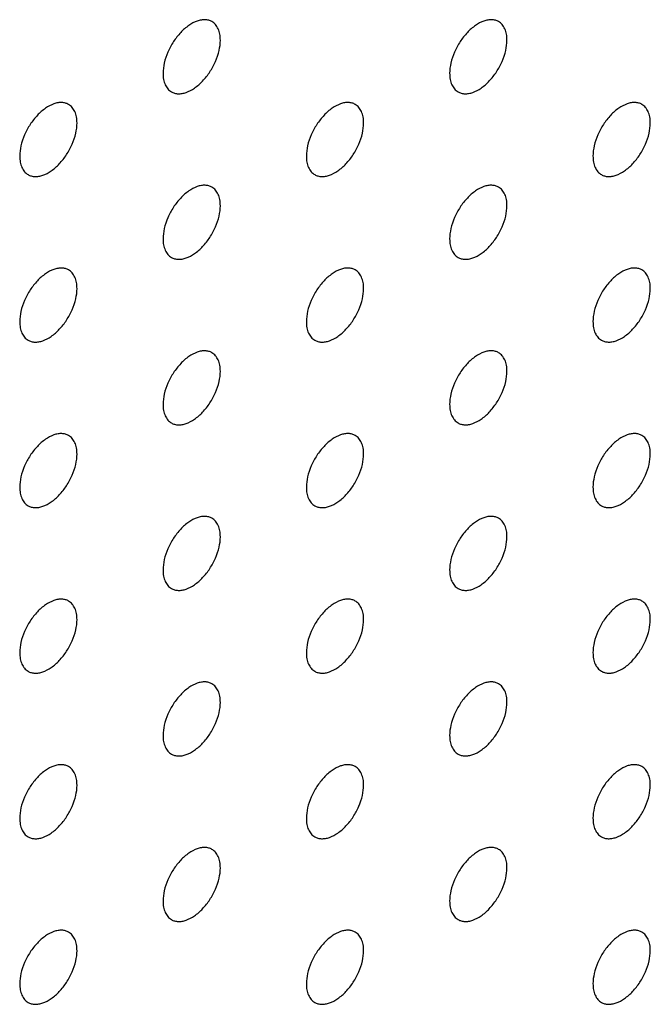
# Model space of a CAD drawing. Header units: inches. Extents: x 0 to 34, y 0 to 22.
# Tile 60 of 176: x 25.653 to 25.964, y 8.004 to 8.49. Entities that reach past the tile are written whole.
import ezdxf

# ---------------------------------------------------------------- set-up
doc = ezdxf.new("R2010")
doc.units = ezdxf.units.IN
doc.header["$LTSCALE"] = 1.87
doc.header["$MEASUREMENT"] = 0
doc.layers.add('02___PRT_ALL_AXES', color=7, linetype='CONTINUOUS')

msp = doc.modelspace()

# ---------------------------------------------------------------- linework, layer by layer
at = {"layer": '02___PRT_ALL_AXES', "color": 7, "linetype": 'CONTINUOUS'}
for points, knots in [([(25.74778, 8.48898), (25.74729, 8.48927), (25.7462, 8.48972), (25.74441, 8.48998), (25.74248, 8.48984), (25.73968, 8.48909), (25.7361, 8.48714), (25.73215, 8.48364), (25.72865, 8.47917), (25.72589, 8.47408), (25.72412, 8.4688), (25.72364, 8.4652), (25.72364, 8.4635)], [0, 0, 0, 0, 0.042842, 0.087441, 0.135298, 0.187275, 0.304489, 0.438213, 0.582466, 0.729664, 0.871609, 1, 1, 1, 1]), ([(25.75192, 8.47983), (25.75192, 8.48084), (25.75176, 8.48276), (25.75098, 8.48541), (25.74968, 8.48757), (25.74844, 8.4886), (25.74778, 8.48898)], [0, 0, 0, 0, 0.288094, 0.548173, 0.782164, 1, 1, 1, 1]), ([(25.8892, 8.48899), (25.88871, 8.48928), (25.88762, 8.48973), (25.88583, 8.48999), (25.8839, 8.48984), (25.8811, 8.4891), (25.87752, 8.48715), (25.87357, 8.48364), (25.87007, 8.47917), (25.86732, 8.47409), (25.86555, 8.4688), (25.86506, 8.46521), (25.86506, 8.46351)], [0, 0, 0, 0, 0.042842, 0.087441, 0.135298, 0.187275, 0.304489, 0.438213, 0.582466, 0.729664, 0.871609, 1, 1, 1, 1]), ([(25.89334, 8.47984), (25.89334, 8.48084), (25.89318, 8.48277), (25.89241, 8.48541), (25.8911, 8.48757), (25.88986, 8.48861), (25.8892, 8.48899)], [0, 0, 0, 0, 0.288094, 0.548173, 0.782164, 1, 1, 1, 1]), ([(25.72778, 8.45434), (25.72827, 8.45406), (25.72936, 8.45361), (25.73115, 8.45334), (25.73308, 8.45349), (25.73588, 8.45423), (25.73946, 8.45619), (25.74341, 8.45969), (25.7469, 8.46416), (25.74966, 8.46925), (25.75143, 8.47453), (25.75192, 8.47812), (25.75192, 8.47983)], [0, 0, 0, 0, 0.042842, 0.087441, 0.135298, 0.187275, 0.304489, 0.438213, 0.582466, 0.729664, 0.871609, 1, 1, 1, 1]), ([(25.8692, 8.45435), (25.86969, 8.45407), (25.87078, 8.45362), (25.87257, 8.45335), (25.8745, 8.4535), (25.8773, 8.45424), (25.88088, 8.4562), (25.88483, 8.4597), (25.88833, 8.46417), (25.89108, 8.46926), (25.89285, 8.47454), (25.89334, 8.47813), (25.89334, 8.47984)], [0, 0, 0, 0, 0.042842, 0.087441, 0.135298, 0.187275, 0.304489, 0.438213, 0.582466, 0.729664, 0.871609, 1, 1, 1, 1]), ([(25.72364, 8.4635), (25.72364, 8.46249), (25.7238, 8.46057), (25.72457, 8.45792), (25.72588, 8.45576), (25.72712, 8.45472), (25.72778, 8.45434)], [0, 0, 0, 0, 0.288094, 0.548173, 0.782164, 1, 1, 1, 1]), ([(25.86506, 8.46351), (25.86506, 8.4625), (25.86522, 8.46058), (25.86599, 8.45793), (25.8673, 8.45577), (25.86854, 8.45473), (25.8692, 8.45435)], [0, 0, 0, 0, 0.288094, 0.548173, 0.782164, 1, 1, 1, 1]), ([(25.67707, 8.44816), (25.67657, 8.44844), (25.67549, 8.44889), (25.6737, 8.44916), (25.67177, 8.44901), (25.66897, 8.44827), (25.66539, 8.44631), (25.66144, 8.44281), (25.65794, 8.43834), (25.65518, 8.43325), (25.65341, 8.42797), (25.65293, 8.42438), (25.65293, 8.42267)], [0, 0, 0, 0, 0.042842, 0.087441, 0.135298, 0.187275, 0.304489, 0.438213, 0.582466, 0.729664, 0.871609, 1, 1, 1, 1]), ([(25.68121, 8.439), (25.68121, 8.44001), (25.68105, 8.44193), (25.68027, 8.44458), (25.67897, 8.44674), (25.67773, 8.44778), (25.67707, 8.44816)], [0, 0, 0, 0, 0.288094, 0.548173, 0.782164, 1, 1, 1, 1]), ([(25.81849, 8.44816), (25.818, 8.44845), (25.81691, 8.4489), (25.81512, 8.44916), (25.81319, 8.44902), (25.81039, 8.44827), (25.80681, 8.44632), (25.80286, 8.44282), (25.79936, 8.43835), (25.79661, 8.43326), (25.79483, 8.42798), (25.79435, 8.42438), (25.79435, 8.42268)], [0, 0, 0, 0, 0.042842, 0.087441, 0.135298, 0.187275, 0.304489, 0.438213, 0.582466, 0.729664, 0.871609, 1, 1, 1, 1]), ([(25.82263, 8.43901), (25.82263, 8.44002), (25.82247, 8.44194), (25.82169, 8.44459), (25.82039, 8.44675), (25.81915, 8.44778), (25.81849, 8.44816)], [0, 0, 0, 0, 0.288094, 0.548173, 0.782164, 1, 1, 1, 1]), ([(25.95991, 8.44817), (25.95942, 8.44846), (25.95833, 8.44891), (25.95654, 8.44917), (25.95461, 8.44903), (25.95181, 8.44828), (25.94823, 8.44633), (25.94428, 8.44283), (25.94078, 8.43835), (25.93803, 8.43327), (25.93626, 8.42799), (25.93577, 8.42439), (25.93577, 8.42269)], [0, 0, 0, 0, 0.042842, 0.087441, 0.135298, 0.187275, 0.304489, 0.438213, 0.582466, 0.729664, 0.871609, 1, 1, 1, 1]), ([(25.96405, 8.43902), (25.96405, 8.44002), (25.96389, 8.44195), (25.96312, 8.44459), (25.96181, 8.44675), (25.96057, 8.44779), (25.95991, 8.44817)], [0, 0, 0, 0, 0.288094, 0.548173, 0.782164, 1, 1, 1, 1]), ([(25.65707, 8.41352), (25.65756, 8.41323), (25.65865, 8.41278), (25.66044, 8.41252), (25.66237, 8.41266), (25.66517, 8.41341), (25.66875, 8.41536), (25.6727, 8.41886), (25.67619, 8.42333), (25.67895, 8.42842), (25.68072, 8.4337), (25.68121, 8.4373), (25.68121, 8.439)], [0, 0, 0, 0, 0.042842, 0.087441, 0.135298, 0.187275, 0.304489, 0.438213, 0.582466, 0.729664, 0.871609, 1, 1, 1, 1]), ([(25.79849, 8.41352), (25.79898, 8.41324), (25.80007, 8.41279), (25.80186, 8.41252), (25.80379, 8.41267), (25.80659, 8.41341), (25.81017, 8.41537), (25.81412, 8.41887), (25.81762, 8.42334), (25.82037, 8.42843), (25.82214, 8.43371), (25.82263, 8.4373), (25.82263, 8.43901)], [0, 0, 0, 0, 0.042842, 0.087441, 0.135298, 0.187275, 0.304489, 0.438213, 0.582466, 0.729664, 0.871609, 1, 1, 1, 1]), ([(25.93991, 8.41353), (25.9404, 8.41325), (25.94149, 8.4128), (25.94328, 8.41253), (25.94521, 8.41268), (25.94801, 8.41342), (25.95159, 8.41538), (25.95554, 8.41888), (25.95904, 8.42335), (25.96179, 8.42844), (25.96356, 8.43372), (25.96405, 8.43731), (25.96405, 8.43902)], [0, 0, 0, 0, 0.042842, 0.087441, 0.135298, 0.187275, 0.304489, 0.438213, 0.582466, 0.729664, 0.871609, 1, 1, 1, 1]), ([(25.65293, 8.42267), (25.65293, 8.42166), (25.65309, 8.41974), (25.65386, 8.41709), (25.65517, 8.41493), (25.65641, 8.4139), (25.65707, 8.41352)], [0, 0, 0, 0, 0.288094, 0.548173, 0.782164, 1, 1, 1, 1]), ([(25.79435, 8.42268), (25.79435, 8.42167), (25.79451, 8.41975), (25.79528, 8.4171), (25.79659, 8.41494), (25.79783, 8.41391), (25.79849, 8.41352)], [0, 0, 0, 0, 0.288094, 0.548173, 0.782164, 1, 1, 1, 1]), ([(25.93577, 8.42269), (25.93577, 8.42168), (25.93593, 8.41976), (25.9367, 8.41711), (25.93801, 8.41495), (25.93925, 8.41391), (25.93991, 8.41353)], [0, 0, 0, 0, 0.288094, 0.548173, 0.782164, 1, 1, 1, 1]), ([(25.74778, 8.40734), (25.74729, 8.40762), (25.7462, 8.40807), (25.74441, 8.40834), (25.74248, 8.40819), (25.73968, 8.40745), (25.7361, 8.40549), (25.73215, 8.40199), (25.72865, 8.39752), (25.72589, 8.39243), (25.72412, 8.38715), (25.72364, 8.38356), (25.72364, 8.38185)], [0, 0, 0, 0, 0.042842, 0.087441, 0.135298, 0.187275, 0.304489, 0.438213, 0.582466, 0.729664, 0.871609, 1, 1, 1, 1]), ([(25.75192, 8.39818), (25.75192, 8.39919), (25.75176, 8.40111), (25.75098, 8.40376), (25.74968, 8.40592), (25.74844, 8.40696), (25.74778, 8.40734)], [0, 0, 0, 0, 0.288094, 0.548173, 0.782164, 1, 1, 1, 1]), ([(25.8892, 8.40734), (25.88871, 8.40763), (25.88762, 8.40808), (25.88583, 8.40834), (25.8839, 8.4082), (25.8811, 8.40746), (25.87752, 8.4055), (25.87357, 8.402), (25.87007, 8.39753), (25.86732, 8.39244), (25.86555, 8.38716), (25.86506, 8.38356), (25.86506, 8.38186)], [0, 0, 0, 0, 0.042842, 0.087441, 0.135298, 0.187275, 0.304489, 0.438213, 0.582466, 0.729664, 0.871609, 1, 1, 1, 1]), ([(25.89334, 8.39819), (25.89334, 8.3992), (25.89318, 8.40112), (25.89241, 8.40377), (25.8911, 8.40593), (25.88986, 8.40696), (25.8892, 8.40734)], [0, 0, 0, 0, 0.288094, 0.548173, 0.782164, 1, 1, 1, 1]), ([(25.72778, 8.3727), (25.72827, 8.37241), (25.72936, 8.37196), (25.73115, 8.3717), (25.73308, 8.37184), (25.73588, 8.37259), (25.73946, 8.37454), (25.74341, 8.37804), (25.7469, 8.38251), (25.74966, 8.3876), (25.75143, 8.39288), (25.75192, 8.39648), (25.75192, 8.39818)], [0, 0, 0, 0, 0.042842, 0.087441, 0.135298, 0.187275, 0.304489, 0.438213, 0.582466, 0.729664, 0.871609, 1, 1, 1, 1]), ([(25.8692, 8.3727), (25.86969, 8.37242), (25.87078, 8.37197), (25.87257, 8.3717), (25.8745, 8.37185), (25.8773, 8.37259), (25.88088, 8.37455), (25.88483, 8.37805), (25.88833, 8.38252), (25.89108, 8.38761), (25.89285, 8.39289), (25.89334, 8.39648), (25.89334, 8.39819)], [0, 0, 0, 0, 0.042842, 0.087441, 0.135298, 0.187275, 0.304489, 0.438213, 0.582466, 0.729664, 0.871609, 1, 1, 1, 1]), ([(25.72364, 8.38185), (25.72364, 8.38084), (25.7238, 8.37892), (25.72457, 8.37627), (25.72588, 8.37411), (25.72712, 8.37308), (25.72778, 8.3727)], [0, 0, 0, 0, 0.288094, 0.548173, 0.782164, 1, 1, 1, 1]), ([(25.86506, 8.38186), (25.86506, 8.38085), (25.86522, 8.37893), (25.86599, 8.37628), (25.8673, 8.37412), (25.86854, 8.37309), (25.8692, 8.3727)], [0, 0, 0, 0, 0.288094, 0.548173, 0.782164, 1, 1, 1, 1]), ([(25.67707, 8.36651), (25.67657, 8.36679), (25.67549, 8.36725), (25.6737, 8.36751), (25.67177, 8.36736), (25.66897, 8.36662), (25.66539, 8.36467), (25.66144, 8.36116), (25.65794, 8.35669), (25.65518, 8.35161), (25.65341, 8.34632), (25.65293, 8.34273), (25.65293, 8.34102)], [0, 0, 0, 0, 0.042842, 0.087441, 0.135298, 0.187275, 0.304489, 0.438213, 0.582466, 0.729664, 0.871609, 1, 1, 1, 1]), ([(25.81849, 8.36652), (25.818, 8.3668), (25.81691, 8.36725), (25.81512, 8.36752), (25.81319, 8.36737), (25.81039, 8.36663), (25.80681, 8.36467), (25.80286, 8.36117), (25.79936, 8.3567), (25.79661, 8.35161), (25.79483, 8.34633), (25.79435, 8.34274), (25.79435, 8.34103)], [0, 0, 0, 0, 0.042842, 0.087441, 0.135298, 0.187275, 0.304489, 0.438213, 0.582466, 0.729664, 0.871609, 1, 1, 1, 1]), ([(25.95991, 8.36652), (25.95942, 8.36681), (25.95833, 8.36726), (25.95654, 8.36752), (25.95461, 8.36738), (25.95181, 8.36664), (25.94823, 8.36468), (25.94428, 8.36118), (25.94078, 8.35671), (25.93803, 8.35162), (25.93626, 8.34634), (25.93577, 8.34274), (25.93577, 8.34104)], [0, 0, 0, 0, 0.042842, 0.087441, 0.135298, 0.187275, 0.304489, 0.438213, 0.582466, 0.729664, 0.871609, 1, 1, 1, 1]), ([(25.68121, 8.35735), (25.68121, 8.35836), (25.68105, 8.36029), (25.68027, 8.36293), (25.67897, 8.36509), (25.67773, 8.36613), (25.67707, 8.36651)], [0, 0, 0, 0, 0.288094, 0.548173, 0.782164, 1, 1, 1, 1]), ([(25.82263, 8.35736), (25.82263, 8.35837), (25.82247, 8.36029), (25.82169, 8.36294), (25.82039, 8.3651), (25.81915, 8.36614), (25.81849, 8.36652)], [0, 0, 0, 0, 0.288094, 0.548173, 0.782164, 1, 1, 1, 1]), ([(25.96405, 8.35737), (25.96405, 8.35838), (25.96389, 8.3603), (25.96312, 8.36295), (25.96181, 8.36511), (25.96057, 8.36614), (25.95991, 8.36652)], [0, 0, 0, 0, 0.288094, 0.548173, 0.782164, 1, 1, 1, 1]), ([(25.65707, 8.33187), (25.65756, 8.33159), (25.65865, 8.33113), (25.66044, 8.33087), (25.66237, 8.33102), (25.66517, 8.33176), (25.66875, 8.33371), (25.6727, 8.33722), (25.67619, 8.34169), (25.67895, 8.34677), (25.68072, 8.35206), (25.68121, 8.35565), (25.68121, 8.35735)], [0, 0, 0, 0, 0.042842, 0.087441, 0.135298, 0.187275, 0.304489, 0.438213, 0.582466, 0.729664, 0.871609, 1, 1, 1, 1]), ([(25.79849, 8.33188), (25.79898, 8.33159), (25.80007, 8.33114), (25.80186, 8.33088), (25.80379, 8.33102), (25.80659, 8.33177), (25.81017, 8.33372), (25.81412, 8.33722), (25.81762, 8.3417), (25.82037, 8.34678), (25.82214, 8.35206), (25.82263, 8.35566), (25.82263, 8.35736)], [0, 0, 0, 0, 0.042842, 0.087441, 0.135298, 0.187275, 0.304489, 0.438213, 0.582466, 0.729664, 0.871609, 1, 1, 1, 1]), ([(25.93991, 8.33189), (25.9404, 8.3316), (25.94149, 8.33115), (25.94328, 8.33089), (25.94521, 8.33103), (25.94801, 8.33177), (25.95159, 8.33373), (25.95554, 8.33723), (25.95904, 8.3417), (25.96179, 8.34679), (25.96356, 8.35207), (25.96405, 8.35566), (25.96405, 8.35737)], [0, 0, 0, 0, 0.042842, 0.087441, 0.135298, 0.187275, 0.304489, 0.438213, 0.582466, 0.729664, 0.871609, 1, 1, 1, 1]), ([(25.65293, 8.34102), (25.65293, 8.34002), (25.65309, 8.33809), (25.65386, 8.33545), (25.65517, 8.33329), (25.65641, 8.33225), (25.65707, 8.33187)], [0, 0, 0, 0, 0.288094, 0.548173, 0.782164, 1, 1, 1, 1]), ([(25.79435, 8.34103), (25.79435, 8.34002), (25.79451, 8.3381), (25.79528, 8.33546), (25.79659, 8.33329), (25.79783, 8.33226), (25.79849, 8.33188)], [0, 0, 0, 0, 0.288094, 0.548173, 0.782164, 1, 1, 1, 1]), ([(25.93577, 8.34104), (25.93577, 8.34003), (25.93593, 8.33811), (25.9367, 8.33546), (25.93801, 8.3333), (25.93925, 8.33227), (25.93991, 8.33189)], [0, 0, 0, 0, 0.288094, 0.548173, 0.782164, 1, 1, 1, 1]), ([(25.74778, 8.32569), (25.74729, 8.32597), (25.7462, 8.32643), (25.74441, 8.32669), (25.74248, 8.32654), (25.73968, 8.3258), (25.7361, 8.32385), (25.73215, 8.32034), (25.72865, 8.31587), (25.72589, 8.31079), (25.72412, 8.3055), (25.72364, 8.30191), (25.72364, 8.3002)], [0, 0, 0, 0, 0.042842, 0.087441, 0.135298, 0.187275, 0.304489, 0.438213, 0.582466, 0.729664, 0.871609, 1, 1, 1, 1]), ([(25.75192, 8.31654), (25.75192, 8.31754), (25.75176, 8.31947), (25.75098, 8.32211), (25.74968, 8.32427), (25.74844, 8.32531), (25.74778, 8.32569)], [0, 0, 0, 0, 0.288094, 0.548173, 0.782164, 1, 1, 1, 1]), ([(25.8892, 8.3257), (25.88871, 8.32598), (25.88762, 8.32643), (25.88583, 8.3267), (25.8839, 8.32655), (25.8811, 8.32581), (25.87752, 8.32385), (25.87357, 8.32035), (25.87007, 8.31588), (25.86732, 8.31079), (25.86555, 8.30551), (25.86506, 8.30192), (25.86506, 8.30021)], [0, 0, 0, 0, 0.042842, 0.087441, 0.135298, 0.187275, 0.304489, 0.438213, 0.582466, 0.729664, 0.871609, 1, 1, 1, 1]), ([(25.89334, 8.31654), (25.89334, 8.31755), (25.89318, 8.31947), (25.89241, 8.32212), (25.8911, 8.32428), (25.88986, 8.32532), (25.8892, 8.3257)], [0, 0, 0, 0, 0.288094, 0.548173, 0.782164, 1, 1, 1, 1]), ([(25.72778, 8.29105), (25.72827, 8.29077), (25.72936, 8.29031), (25.73115, 8.29005), (25.73308, 8.2902), (25.73588, 8.29094), (25.73946, 8.29289), (25.74341, 8.2964), (25.7469, 8.30087), (25.74966, 8.30595), (25.75143, 8.31124), (25.75192, 8.31483), (25.75192, 8.31654)], [0, 0, 0, 0, 0.042842, 0.087441, 0.135298, 0.187275, 0.304489, 0.438213, 0.582466, 0.729664, 0.871609, 1, 1, 1, 1]), ([(25.8692, 8.29106), (25.86969, 8.29077), (25.87078, 8.29032), (25.87257, 8.29006), (25.8745, 8.2902), (25.8773, 8.29095), (25.88088, 8.2929), (25.88483, 8.2964), (25.88833, 8.30088), (25.89108, 8.30596), (25.89285, 8.31124), (25.89334, 8.31484), (25.89334, 8.31654)], [0, 0, 0, 0, 0.042842, 0.087441, 0.135298, 0.187275, 0.304489, 0.438213, 0.582466, 0.729664, 0.871609, 1, 1, 1, 1]), ([(25.72364, 8.3002), (25.72364, 8.2992), (25.7238, 8.29727), (25.72457, 8.29463), (25.72588, 8.29247), (25.72712, 8.29143), (25.72778, 8.29105)], [0, 0, 0, 0, 0.288094, 0.548173, 0.782164, 1, 1, 1, 1]), ([(25.86506, 8.30021), (25.86506, 8.2992), (25.86522, 8.29728), (25.86599, 8.29464), (25.8673, 8.29248), (25.86854, 8.29144), (25.8692, 8.29106)], [0, 0, 0, 0, 0.288094, 0.548173, 0.782164, 1, 1, 1, 1]), ([(25.67707, 8.28486), (25.67657, 8.28515), (25.67549, 8.2856), (25.6737, 8.28586), (25.67177, 8.28572), (25.66897, 8.28497), (25.66539, 8.28302), (25.66144, 8.27952), (25.65794, 8.27504), (25.65518, 8.26996), (25.65341, 8.26468), (25.65293, 8.26108), (25.65293, 8.25938)], [0, 0, 0, 0, 0.042842, 0.087441, 0.135298, 0.187275, 0.304489, 0.438213, 0.582466, 0.729664, 0.871609, 1, 1, 1, 1]), ([(25.68121, 8.27571), (25.68121, 8.27672), (25.68105, 8.27864), (25.68027, 8.28128), (25.67897, 8.28344), (25.67773, 8.28448), (25.67707, 8.28486)], [0, 0, 0, 0, 0.288094, 0.548173, 0.782164, 1, 1, 1, 1]), ([(25.81849, 8.28487), (25.818, 8.28515), (25.81691, 8.28561), (25.81512, 8.28587), (25.81319, 8.28572), (25.81039, 8.28498), (25.80681, 8.28303), (25.80286, 8.27952), (25.79936, 8.27505), (25.79661, 8.26997), (25.79483, 8.26468), (25.79435, 8.26109), (25.79435, 8.25938)], [0, 0, 0, 0, 0.042842, 0.087441, 0.135298, 0.187275, 0.304489, 0.438213, 0.582466, 0.729664, 0.871609, 1, 1, 1, 1]), ([(25.82263, 8.27572), (25.82263, 8.27672), (25.82247, 8.27865), (25.82169, 8.28129), (25.82039, 8.28345), (25.81915, 8.28449), (25.81849, 8.28487)], [0, 0, 0, 0, 0.288094, 0.548173, 0.782164, 1, 1, 1, 1]), ([(25.95991, 8.28488), (25.95942, 8.28516), (25.95833, 8.28561), (25.95654, 8.28588), (25.95461, 8.28573), (25.95181, 8.28499), (25.94823, 8.28303), (25.94428, 8.27953), (25.94078, 8.27506), (25.93803, 8.26997), (25.93626, 8.26469), (25.93577, 8.2611), (25.93577, 8.25939)], [0, 0, 0, 0, 0.042842, 0.087441, 0.135298, 0.187275, 0.304489, 0.438213, 0.582466, 0.729664, 0.871609, 1, 1, 1, 1]), ([(25.96405, 8.27572), (25.96405, 8.27673), (25.96389, 8.27865), (25.96312, 8.2813), (25.96181, 8.28346), (25.96057, 8.2845), (25.95991, 8.28488)], [0, 0, 0, 0, 0.288094, 0.548173, 0.782164, 1, 1, 1, 1]), ([(25.65707, 8.25022), (25.65756, 8.24994), (25.65865, 8.24949), (25.66044, 8.24922), (25.66237, 8.24937), (25.66517, 8.25011), (25.66875, 8.25207), (25.6727, 8.25557), (25.67619, 8.26004), (25.67895, 8.26513), (25.68072, 8.27041), (25.68121, 8.274), (25.68121, 8.27571)], [0, 0, 0, 0, 0.042842, 0.087441, 0.135298, 0.187275, 0.304489, 0.438213, 0.582466, 0.729664, 0.871609, 1, 1, 1, 1]), ([(25.79849, 8.25023), (25.79898, 8.24995), (25.80007, 8.24949), (25.80186, 8.24923), (25.80379, 8.24938), (25.80659, 8.25012), (25.81017, 8.25207), (25.81412, 8.25558), (25.81762, 8.26005), (25.82037, 8.26513), (25.82214, 8.27042), (25.82263, 8.27401), (25.82263, 8.27572)], [0, 0, 0, 0, 0.042842, 0.087441, 0.135298, 0.187275, 0.304489, 0.438213, 0.582466, 0.729664, 0.871609, 1, 1, 1, 1]), ([(25.93991, 8.25024), (25.9404, 8.24995), (25.94149, 8.2495), (25.94328, 8.24924), (25.94521, 8.24938), (25.94801, 8.25013), (25.95159, 8.25208), (25.95554, 8.25558), (25.95904, 8.26006), (25.96179, 8.26514), (25.96356, 8.27042), (25.96405, 8.27402), (25.96405, 8.27572)], [0, 0, 0, 0, 0.042842, 0.087441, 0.135298, 0.187275, 0.304489, 0.438213, 0.582466, 0.729664, 0.871609, 1, 1, 1, 1]), ([(25.65293, 8.25938), (25.65293, 8.25837), (25.65309, 8.25645), (25.65386, 8.2538), (25.65517, 8.25164), (25.65641, 8.2506), (25.65707, 8.25022)], [0, 0, 0, 0, 0.288094, 0.548173, 0.782164, 1, 1, 1, 1]), ([(25.79435, 8.25938), (25.79435, 8.25838), (25.79451, 8.25645), (25.79528, 8.25381), (25.79659, 8.25165), (25.79783, 8.25061), (25.79849, 8.25023)], [0, 0, 0, 0, 0.288094, 0.548173, 0.782164, 1, 1, 1, 1]), ([(25.93577, 8.25939), (25.93577, 8.25839), (25.93593, 8.25646), (25.9367, 8.25382), (25.93801, 8.25166), (25.93925, 8.25062), (25.93991, 8.25024)], [0, 0, 0, 0, 0.288094, 0.548173, 0.782164, 1, 1, 1, 1]), ([(25.74778, 8.24404), (25.74729, 8.24433), (25.7462, 8.24478), (25.74441, 8.24504), (25.74248, 8.2449), (25.73968, 8.24415), (25.7361, 8.2422), (25.73215, 8.2387), (25.72865, 8.23422), (25.72589, 8.22914), (25.72412, 8.22386), (25.72364, 8.22026), (25.72364, 8.21856)], [0, 0, 0, 0, 0.042842, 0.087441, 0.135298, 0.187275, 0.304489, 0.438213, 0.582466, 0.729664, 0.871609, 1, 1, 1, 1]), ([(25.75192, 8.23489), (25.75192, 8.2359), (25.75176, 8.23782), (25.75098, 8.24046), (25.74968, 8.24262), (25.74844, 8.24366), (25.74778, 8.24404)], [0, 0, 0, 0, 0.288094, 0.548173, 0.782164, 1, 1, 1, 1]), ([(25.8892, 8.24405), (25.88871, 8.24433), (25.88762, 8.24479), (25.88583, 8.24505), (25.8839, 8.2449), (25.8811, 8.24416), (25.87752, 8.24221), (25.87357, 8.2387), (25.87007, 8.23423), (25.86732, 8.22915), (25.86555, 8.22386), (25.86506, 8.22027), (25.86506, 8.21856)], [0, 0, 0, 0, 0.042842, 0.087441, 0.135298, 0.187275, 0.304489, 0.438213, 0.582466, 0.729664, 0.871609, 1, 1, 1, 1]), ([(25.89334, 8.2349), (25.89334, 8.2359), (25.89318, 8.23783), (25.89241, 8.24047), (25.8911, 8.24263), (25.88986, 8.24367), (25.8892, 8.24405)], [0, 0, 0, 0, 0.288094, 0.548173, 0.782164, 1, 1, 1, 1]), ([(25.72778, 8.2094), (25.72827, 8.20912), (25.72936, 8.20867), (25.73115, 8.2084), (25.73308, 8.20855), (25.73588, 8.20929), (25.73946, 8.21125), (25.74341, 8.21475), (25.7469, 8.21922), (25.74966, 8.22431), (25.75143, 8.22959), (25.75192, 8.23318), (25.75192, 8.23489)], [0, 0, 0, 0, 0.042842, 0.087441, 0.135298, 0.187275, 0.304489, 0.438213, 0.582466, 0.729664, 0.871609, 1, 1, 1, 1]), ([(25.8692, 8.20941), (25.86969, 8.20913), (25.87078, 8.20867), (25.87257, 8.20841), (25.8745, 8.20856), (25.8773, 8.2093), (25.88088, 8.21125), (25.88483, 8.21476), (25.88833, 8.21923), (25.89108, 8.22431), (25.89285, 8.2296), (25.89334, 8.23319), (25.89334, 8.2349)], [0, 0, 0, 0, 0.042842, 0.087441, 0.135298, 0.187275, 0.304489, 0.438213, 0.582466, 0.729664, 0.871609, 1, 1, 1, 1]), ([(25.72364, 8.21856), (25.72364, 8.21755), (25.7238, 8.21563), (25.72457, 8.21298), (25.72588, 8.21082), (25.72712, 8.20978), (25.72778, 8.2094)], [0, 0, 0, 0, 0.288094, 0.548173, 0.782164, 1, 1, 1, 1]), ([(25.86506, 8.21856), (25.86506, 8.21756), (25.86522, 8.21563), (25.86599, 8.21299), (25.8673, 8.21083), (25.86854, 8.20979), (25.8692, 8.20941)], [0, 0, 0, 0, 0.288094, 0.548173, 0.782164, 1, 1, 1, 1]), ([(25.67707, 8.20321), (25.67657, 8.2035), (25.67549, 8.20395), (25.6737, 8.20421), (25.67177, 8.20407), (25.66897, 8.20333), (25.66539, 8.20137), (25.66144, 8.19787), (25.65794, 8.1934), (25.65518, 8.18831), (25.65341, 8.18303), (25.65293, 8.17944), (25.65293, 8.17773)], [0, 0, 0, 0, 0.042842, 0.087441, 0.135298, 0.187275, 0.304489, 0.438213, 0.582466, 0.729664, 0.871609, 1, 1, 1, 1]), ([(25.68121, 8.19406), (25.68121, 8.19507), (25.68105, 8.19699), (25.68027, 8.19964), (25.67897, 8.2018), (25.67773, 8.20283), (25.67707, 8.20321)], [0, 0, 0, 0, 0.288094, 0.548173, 0.782164, 1, 1, 1, 1]), ([(25.81849, 8.20322), (25.818, 8.20351), (25.81691, 8.20396), (25.81512, 8.20422), (25.81319, 8.20408), (25.81039, 8.20333), (25.80681, 8.20138), (25.80286, 8.19788), (25.79936, 8.1934), (25.79661, 8.18832), (25.79483, 8.18304), (25.79435, 8.17944), (25.79435, 8.17774)], [0, 0, 0, 0, 0.042842, 0.087441, 0.135298, 0.187275, 0.304489, 0.438213, 0.582466, 0.729664, 0.871609, 1, 1, 1, 1]), ([(25.82263, 8.19407), (25.82263, 8.19508), (25.82247, 8.197), (25.82169, 8.19964), (25.82039, 8.20181), (25.81915, 8.20284), (25.81849, 8.20322)], [0, 0, 0, 0, 0.288094, 0.548173, 0.782164, 1, 1, 1, 1]), ([(25.95991, 8.20323), (25.95942, 8.20351), (25.95833, 8.20397), (25.95654, 8.20423), (25.95461, 8.20408), (25.95181, 8.20334), (25.94823, 8.20139), (25.94428, 8.19788), (25.94078, 8.19341), (25.93803, 8.18833), (25.93626, 8.18304), (25.93577, 8.17945), (25.93577, 8.17775)], [0, 0, 0, 0, 0.042842, 0.087441, 0.135298, 0.187275, 0.304489, 0.438213, 0.582466, 0.729664, 0.871609, 1, 1, 1, 1]), ([(25.96405, 8.19408), (25.96405, 8.19508), (25.96389, 8.19701), (25.96312, 8.19965), (25.96181, 8.20181), (25.96057, 8.20285), (25.95991, 8.20323)], [0, 0, 0, 0, 0.288094, 0.548173, 0.782164, 1, 1, 1, 1]), ([(25.65707, 8.16858), (25.65756, 8.16829), (25.65865, 8.16784), (25.66044, 8.16758), (25.66237, 8.16772), (25.66517, 8.16846), (25.66875, 8.17042), (25.6727, 8.17392), (25.67619, 8.17839), (25.67895, 8.18348), (25.68072, 8.18876), (25.68121, 8.19236), (25.68121, 8.19406)], [0, 0, 0, 0, 0.042842, 0.087441, 0.135298, 0.187275, 0.304489, 0.438213, 0.582466, 0.729664, 0.871609, 1, 1, 1, 1]), ([(25.79849, 8.16858), (25.79898, 8.1683), (25.80007, 8.16785), (25.80186, 8.16758), (25.80379, 8.16773), (25.80659, 8.16847), (25.81017, 8.17043), (25.81412, 8.17393), (25.81762, 8.1784), (25.82037, 8.18349), (25.82214, 8.18877), (25.82263, 8.19236), (25.82263, 8.19407)], [0, 0, 0, 0, 0.042842, 0.087441, 0.135298, 0.187275, 0.304489, 0.438213, 0.582466, 0.729664, 0.871609, 1, 1, 1, 1]), ([(25.93991, 8.16859), (25.9404, 8.16831), (25.94149, 8.16785), (25.94328, 8.16759), (25.94521, 8.16774), (25.94801, 8.16848), (25.95159, 8.17043), (25.95554, 8.17394), (25.95904, 8.17841), (25.96179, 8.18349), (25.96356, 8.18878), (25.96405, 8.19237), (25.96405, 8.19408)], [0, 0, 0, 0, 0.042842, 0.087441, 0.135298, 0.187275, 0.304489, 0.438213, 0.582466, 0.729664, 0.871609, 1, 1, 1, 1]), ([(25.65293, 8.17773), (25.65293, 8.17672), (25.65309, 8.1748), (25.65386, 8.17215), (25.65517, 8.16999), (25.65641, 8.16896), (25.65707, 8.16858)], [0, 0, 0, 0, 0.288094, 0.548173, 0.782164, 1, 1, 1, 1]), ([(25.79435, 8.17774), (25.79435, 8.17673), (25.79451, 8.17481), (25.79528, 8.17216), (25.79659, 8.17), (25.79783, 8.16896), (25.79849, 8.16858)], [0, 0, 0, 0, 0.288094, 0.548173, 0.782164, 1, 1, 1, 1]), ([(25.93577, 8.17775), (25.93577, 8.17674), (25.93593, 8.17481), (25.9367, 8.17217), (25.93801, 8.17001), (25.93925, 8.16897), (25.93991, 8.16859)], [0, 0, 0, 0, 0.288094, 0.548173, 0.782164, 1, 1, 1, 1]), ([(25.74778, 8.1624), (25.74729, 8.16268), (25.7462, 8.16313), (25.74441, 8.1634), (25.74248, 8.16325), (25.73968, 8.16251), (25.7361, 8.16055), (25.73215, 8.15705), (25.72865, 8.15258), (25.72589, 8.14749), (25.72412, 8.14221), (25.72364, 8.13862), (25.72364, 8.13691)], [0, 0, 0, 0, 0.042842, 0.087441, 0.135298, 0.187275, 0.304489, 0.438213, 0.582466, 0.729664, 0.871609, 1, 1, 1, 1]), ([(25.8892, 8.1624), (25.88871, 8.16269), (25.88762, 8.16314), (25.88583, 8.1634), (25.8839, 8.16326), (25.8811, 8.16251), (25.87752, 8.16056), (25.87357, 8.15706), (25.87007, 8.15259), (25.86732, 8.1475), (25.86555, 8.14222), (25.86506, 8.13862), (25.86506, 8.13692)], [0, 0, 0, 0, 0.042842, 0.087441, 0.135298, 0.187275, 0.304489, 0.438213, 0.582466, 0.729664, 0.871609, 1, 1, 1, 1]), ([(25.75192, 8.15324), (25.75192, 8.15425), (25.75176, 8.15617), (25.75098, 8.15882), (25.74968, 8.16098), (25.74844, 8.16201), (25.74778, 8.1624)], [0, 0, 0, 0, 0.288094, 0.548173, 0.782164, 1, 1, 1, 1]), ([(25.89334, 8.15325), (25.89334, 8.15426), (25.89318, 8.15618), (25.89241, 8.15883), (25.8911, 8.16099), (25.88986, 8.16202), (25.8892, 8.1624)], [0, 0, 0, 0, 0.288094, 0.548173, 0.782164, 1, 1, 1, 1]), ([(25.72778, 8.12776), (25.72827, 8.12747), (25.72936, 8.12702), (25.73115, 8.12676), (25.73308, 8.1269), (25.73588, 8.12764), (25.73946, 8.1296), (25.74341, 8.1331), (25.7469, 8.13757), (25.74966, 8.14266), (25.75143, 8.14794), (25.75192, 8.15154), (25.75192, 8.15324)], [0, 0, 0, 0, 0.042842, 0.087441, 0.135298, 0.187275, 0.304489, 0.438213, 0.582466, 0.729664, 0.871609, 1, 1, 1, 1]), ([(25.8692, 8.12776), (25.86969, 8.12748), (25.87078, 8.12703), (25.87257, 8.12676), (25.8745, 8.12691), (25.8773, 8.12765), (25.88088, 8.12961), (25.88483, 8.13311), (25.88833, 8.13758), (25.89108, 8.14267), (25.89285, 8.14795), (25.89334, 8.15154), (25.89334, 8.15325)], [0, 0, 0, 0, 0.042842, 0.087441, 0.135298, 0.187275, 0.304489, 0.438213, 0.582466, 0.729664, 0.871609, 1, 1, 1, 1]), ([(25.72364, 8.13691), (25.72364, 8.1359), (25.7238, 8.13398), (25.72457, 8.13133), (25.72588, 8.12917), (25.72712, 8.12814), (25.72778, 8.12776)], [0, 0, 0, 0, 0.288094, 0.548173, 0.782164, 1, 1, 1, 1]), ([(25.86506, 8.13692), (25.86506, 8.13591), (25.86522, 8.13399), (25.86599, 8.13134), (25.8673, 8.12918), (25.86854, 8.12814), (25.8692, 8.12776)], [0, 0, 0, 0, 0.288094, 0.548173, 0.782164, 1, 1, 1, 1]), ([(25.67707, 8.12157), (25.67657, 8.12185), (25.67549, 8.1223), (25.6737, 8.12257), (25.67177, 8.12242), (25.66897, 8.12168), (25.66539, 8.11972), (25.66144, 8.11622), (25.65794, 8.11175), (25.65518, 8.10666), (25.65341, 8.10138), (25.65293, 8.09779), (25.65293, 8.09608)], [0, 0, 0, 0, 0.042842, 0.087441, 0.135298, 0.187275, 0.304489, 0.438213, 0.582466, 0.729664, 0.871609, 1, 1, 1, 1]), ([(25.68121, 8.11241), (25.68121, 8.11342), (25.68105, 8.11534), (25.68027, 8.11799), (25.67897, 8.12015), (25.67773, 8.12119), (25.67707, 8.12157)], [0, 0, 0, 0, 0.288094, 0.548173, 0.782164, 1, 1, 1, 1]), ([(25.81849, 8.12158), (25.818, 8.12186), (25.81691, 8.12231), (25.81512, 8.12258), (25.81319, 8.12243), (25.81039, 8.12169), (25.80681, 8.11973), (25.80286, 8.11623), (25.79936, 8.11176), (25.79661, 8.10667), (25.79483, 8.10139), (25.79435, 8.0978), (25.79435, 8.09609)], [0, 0, 0, 0, 0.042842, 0.087441, 0.135298, 0.187275, 0.304489, 0.438213, 0.582466, 0.729664, 0.871609, 1, 1, 1, 1]), ([(25.82263, 8.11242), (25.82263, 8.11343), (25.82247, 8.11535), (25.82169, 8.118), (25.82039, 8.12016), (25.81915, 8.12119), (25.81849, 8.12158)], [0, 0, 0, 0, 0.288094, 0.548173, 0.782164, 1, 1, 1, 1]), ([(25.95991, 8.12158), (25.95942, 8.12187), (25.95833, 8.12232), (25.95654, 8.12258), (25.95461, 8.12244), (25.95181, 8.12169), (25.94823, 8.11974), (25.94428, 8.11624), (25.94078, 8.11177), (25.93803, 8.10668), (25.93626, 8.1014), (25.93577, 8.0978), (25.93577, 8.0961)], [0, 0, 0, 0, 0.042842, 0.087441, 0.135298, 0.187275, 0.304489, 0.438213, 0.582466, 0.729664, 0.871609, 1, 1, 1, 1]), ([(25.96405, 8.11243), (25.96405, 8.11344), (25.96389, 8.11536), (25.96312, 8.11801), (25.96181, 8.12017), (25.96057, 8.1212), (25.95991, 8.12158)], [0, 0, 0, 0, 0.288094, 0.548173, 0.782164, 1, 1, 1, 1]), ([(25.65707, 8.08693), (25.65756, 8.08664), (25.65865, 8.08619), (25.66044, 8.08593), (25.66237, 8.08607), (25.66517, 8.08682), (25.66875, 8.08877), (25.6727, 8.09227), (25.67619, 8.09675), (25.67895, 8.10183), (25.68072, 8.10711), (25.68121, 8.11071), (25.68121, 8.11241)], [0, 0, 0, 0, 0.042842, 0.087441, 0.135298, 0.187275, 0.304489, 0.438213, 0.582466, 0.729664, 0.871609, 1, 1, 1, 1]), ([(25.79849, 8.08694), (25.79898, 8.08665), (25.80007, 8.0862), (25.80186, 8.08594), (25.80379, 8.08608), (25.80659, 8.08683), (25.81017, 8.08878), (25.81412, 8.09228), (25.81762, 8.09675), (25.82037, 8.10184), (25.82214, 8.10712), (25.82263, 8.11072), (25.82263, 8.11242)], [0, 0, 0, 0, 0.042842, 0.087441, 0.135298, 0.187275, 0.304489, 0.438213, 0.582466, 0.729664, 0.871609, 1, 1, 1, 1]), ([(25.93991, 8.08694), (25.9404, 8.08666), (25.94149, 8.08621), (25.94328, 8.08594), (25.94521, 8.08609), (25.94801, 8.08683), (25.95159, 8.08879), (25.95554, 8.09229), (25.95904, 8.09676), (25.96179, 8.10185), (25.96356, 8.10713), (25.96405, 8.11072), (25.96405, 8.11243)], [0, 0, 0, 0, 0.042842, 0.087441, 0.135298, 0.187275, 0.304489, 0.438213, 0.582466, 0.729664, 0.871609, 1, 1, 1, 1]), ([(25.65293, 8.09608), (25.65293, 8.09508), (25.65309, 8.09315), (25.65386, 8.09051), (25.65517, 8.08835), (25.65641, 8.08731), (25.65707, 8.08693)], [0, 0, 0, 0, 0.288094, 0.548173, 0.782164, 1, 1, 1, 1]), ([(25.79435, 8.09609), (25.79435, 8.09508), (25.79451, 8.09316), (25.79528, 8.09051), (25.79659, 8.08835), (25.79783, 8.08732), (25.79849, 8.08694)], [0, 0, 0, 0, 0.288094, 0.548173, 0.782164, 1, 1, 1, 1]), ([(25.93577, 8.0961), (25.93577, 8.09509), (25.93593, 8.09317), (25.9367, 8.09052), (25.93801, 8.08836), (25.93925, 8.08732), (25.93991, 8.08694)], [0, 0, 0, 0, 0.288094, 0.548173, 0.782164, 1, 1, 1, 1]), ([(25.74778, 8.08075), (25.74729, 8.08103), (25.7462, 8.08148), (25.74441, 8.08175), (25.74248, 8.0816), (25.73968, 8.08086), (25.7361, 8.0789), (25.73215, 8.0754), (25.72865, 8.07093), (25.72589, 8.06584), (25.72412, 8.06056), (25.72364, 8.05697), (25.72364, 8.05526)], [0, 0, 0, 0, 0.042842, 0.087441, 0.135298, 0.187275, 0.304489, 0.438213, 0.582466, 0.729664, 0.871609, 1, 1, 1, 1]), ([(25.75192, 8.07159), (25.75192, 8.0726), (25.75176, 8.07452), (25.75098, 8.07717), (25.74968, 8.07933), (25.74844, 8.08037), (25.74778, 8.08075)], [0, 0, 0, 0, 0.288094, 0.548173, 0.782164, 1, 1, 1, 1]), ([(25.8892, 8.08076), (25.88871, 8.08104), (25.88762, 8.08149), (25.88583, 8.08176), (25.8839, 8.08161), (25.8811, 8.08087), (25.87752, 8.07891), (25.87357, 8.07541), (25.87007, 8.07094), (25.86732, 8.06585), (25.86555, 8.06057), (25.86506, 8.05698), (25.86506, 8.05527)], [0, 0, 0, 0, 0.042842, 0.087441, 0.135298, 0.187275, 0.304489, 0.438213, 0.582466, 0.729664, 0.871609, 1, 1, 1, 1]), ([(25.89334, 8.0716), (25.89334, 8.07261), (25.89318, 8.07453), (25.89241, 8.07718), (25.8911, 8.07934), (25.88986, 8.08038), (25.8892, 8.08076)], [0, 0, 0, 0, 0.288094, 0.548173, 0.782164, 1, 1, 1, 1]), ([(25.72778, 8.04611), (25.72827, 8.04582), (25.72936, 8.04537), (25.73115, 8.04511), (25.73308, 8.04526), (25.73588, 8.046), (25.73946, 8.04795), (25.74341, 8.05146), (25.7469, 8.05593), (25.74966, 8.06101), (25.75143, 8.0663), (25.75192, 8.06989), (25.75192, 8.07159)], [0, 0, 0, 0, 0.042842, 0.087441, 0.135298, 0.187275, 0.304489, 0.438213, 0.582466, 0.729664, 0.871609, 1, 1, 1, 1]), ([(25.8692, 8.04612), (25.86969, 8.04583), (25.87078, 8.04538), (25.87257, 8.04512), (25.8745, 8.04526), (25.8773, 8.04601), (25.88088, 8.04796), (25.88483, 8.05146), (25.88833, 8.05593), (25.89108, 8.06102), (25.89285, 8.0663), (25.89334, 8.0699), (25.89334, 8.0716)], [0, 0, 0, 0, 0.042842, 0.087441, 0.135298, 0.187275, 0.304489, 0.438213, 0.582466, 0.729664, 0.871609, 1, 1, 1, 1]), ([(25.72364, 8.05526), (25.72364, 8.05426), (25.7238, 8.05233), (25.72457, 8.04969), (25.72588, 8.04753), (25.72712, 8.04649), (25.72778, 8.04611)], [0, 0, 0, 0, 0.288094, 0.548173, 0.782164, 1, 1, 1, 1]), ([(25.86506, 8.05527), (25.86506, 8.05426), (25.86522, 8.05234), (25.86599, 8.04969), (25.8673, 8.04753), (25.86854, 8.0465), (25.8692, 8.04612)], [0, 0, 0, 0, 0.288094, 0.548173, 0.782164, 1, 1, 1, 1]), ([(25.67707, 8.03992), (25.67657, 8.0402), (25.67549, 8.04066), (25.6737, 8.04092), (25.67177, 8.04077), (25.66897, 8.04003), (25.66539, 8.03808), (25.66144, 8.03457), (25.65794, 8.0301), (25.65518, 8.02502), (25.65341, 8.01973), (25.65293, 8.01614), (25.65293, 8.01444)], [0, 0, 0, 0, 0.042842, 0.087441, 0.135298, 0.187275, 0.304489, 0.438213, 0.582466, 0.729664, 0.871609, 1, 1, 1, 1]), ([(25.68121, 8.03077), (25.68121, 8.03177), (25.68105, 8.0337), (25.68027, 8.03634), (25.67897, 8.0385), (25.67773, 8.03954), (25.67707, 8.03992)], [0, 0, 0, 0, 0.288094, 0.548173, 0.782164, 1, 1, 1, 1]), ([(25.81849, 8.03993), (25.818, 8.04021), (25.81691, 8.04067), (25.81512, 8.04093), (25.81319, 8.04078), (25.81039, 8.04004), (25.80681, 8.03809), (25.80286, 8.03458), (25.79936, 8.03011), (25.79661, 8.02503), (25.79483, 8.01974), (25.79435, 8.01615), (25.79435, 8.01444)], [0, 0, 0, 0, 0.042842, 0.087441, 0.135298, 0.187275, 0.304489, 0.438213, 0.582466, 0.729664, 0.871609, 1, 1, 1, 1]), ([(25.82263, 8.03077), (25.82263, 8.03178), (25.82247, 8.0337), (25.82169, 8.03635), (25.82039, 8.03851), (25.81915, 8.03955), (25.81849, 8.03993)], [0, 0, 0, 0, 0.288094, 0.548173, 0.782164, 1, 1, 1, 1]), ([(25.95991, 8.03994), (25.95942, 8.04022), (25.95833, 8.04067), (25.95654, 8.04094), (25.95461, 8.04079), (25.95181, 8.04005), (25.94823, 8.03809), (25.94428, 8.03459), (25.94078, 8.03012), (25.93803, 8.02503), (25.93626, 8.01975), (25.93577, 8.01616), (25.93577, 8.01445)], [0, 0, 0, 0, 0.042842, 0.087441, 0.135298, 0.187275, 0.304489, 0.438213, 0.582466, 0.729664, 0.871609, 1, 1, 1, 1]), ([(25.96405, 8.03078), (25.96405, 8.03179), (25.96389, 8.03371), (25.96312, 8.03636), (25.96181, 8.03852), (25.96057, 8.03956), (25.95991, 8.03994)], [0, 0, 0, 0, 0.288094, 0.548173, 0.782164, 1, 1, 1, 1]), ([(25.65707, 8.00528), (25.65756, 8.005), (25.65865, 8.00454), (25.66044, 8.00428), (25.66237, 8.00443), (25.66517, 8.00517), (25.66875, 8.00712), (25.6727, 8.01063), (25.67619, 8.0151), (25.67895, 8.02018), (25.68072, 8.02547), (25.68121, 8.02906), (25.68121, 8.03077)], [0, 0, 0, 0, 0.042842, 0.087441, 0.135298, 0.187275, 0.304489, 0.438213, 0.582466, 0.729664, 0.871609, 1, 1, 1, 1]), ([(25.79849, 8.00529), (25.79898, 8.00501), (25.80007, 8.00455), (25.80186, 8.00429), (25.80379, 8.00444), (25.80659, 8.00518), (25.81017, 8.00713), (25.81412, 8.01064), (25.81762, 8.01511), (25.82037, 8.02019), (25.82214, 8.02548), (25.82263, 8.02907), (25.82263, 8.03077)], [0, 0, 0, 0, 0.042842, 0.087441, 0.135298, 0.187275, 0.304489, 0.438213, 0.582466, 0.729664, 0.871609, 1, 1, 1, 1]), ([(25.93991, 8.0053), (25.9404, 8.00501), (25.94149, 8.00456), (25.94328, 8.0043), (25.94521, 8.00444), (25.94801, 8.00519), (25.95159, 8.00714), (25.95554, 8.01064), (25.95904, 8.01511), (25.96179, 8.0202), (25.96356, 8.02548), (25.96405, 8.02908), (25.96405, 8.03078)], [0, 0, 0, 0, 0.042842, 0.087441, 0.135298, 0.187275, 0.304489, 0.438213, 0.582466, 0.729664, 0.871609, 1, 1, 1, 1]), ([(25.65293, 8.01444), (25.65293, 8.01343), (25.65309, 8.01151), (25.65386, 8.00886), (25.65517, 8.0067), (25.65641, 8.00566), (25.65707, 8.00528)], [0, 0, 0, 0, 0.288094, 0.548173, 0.782164, 1, 1, 1, 1]), ([(25.79435, 8.01444), (25.79435, 8.01344), (25.79451, 8.01151), (25.79528, 8.00887), (25.79659, 8.00671), (25.79783, 8.00567), (25.79849, 8.00529)], [0, 0, 0, 0, 0.288094, 0.548173, 0.782164, 1, 1, 1, 1]), ([(25.93577, 8.01445), (25.93577, 8.01344), (25.93593, 8.01152), (25.9367, 8.00887), (25.93801, 8.00671), (25.93925, 8.00568), (25.93991, 8.0053)], [0, 0, 0, 0, 0.288094, 0.548173, 0.782164, 1, 1, 1, 1])]:
    msp.add_open_spline(points, degree=3, knots=knots, dxfattribs=at)

doc.saveas('drawing.dxf')
